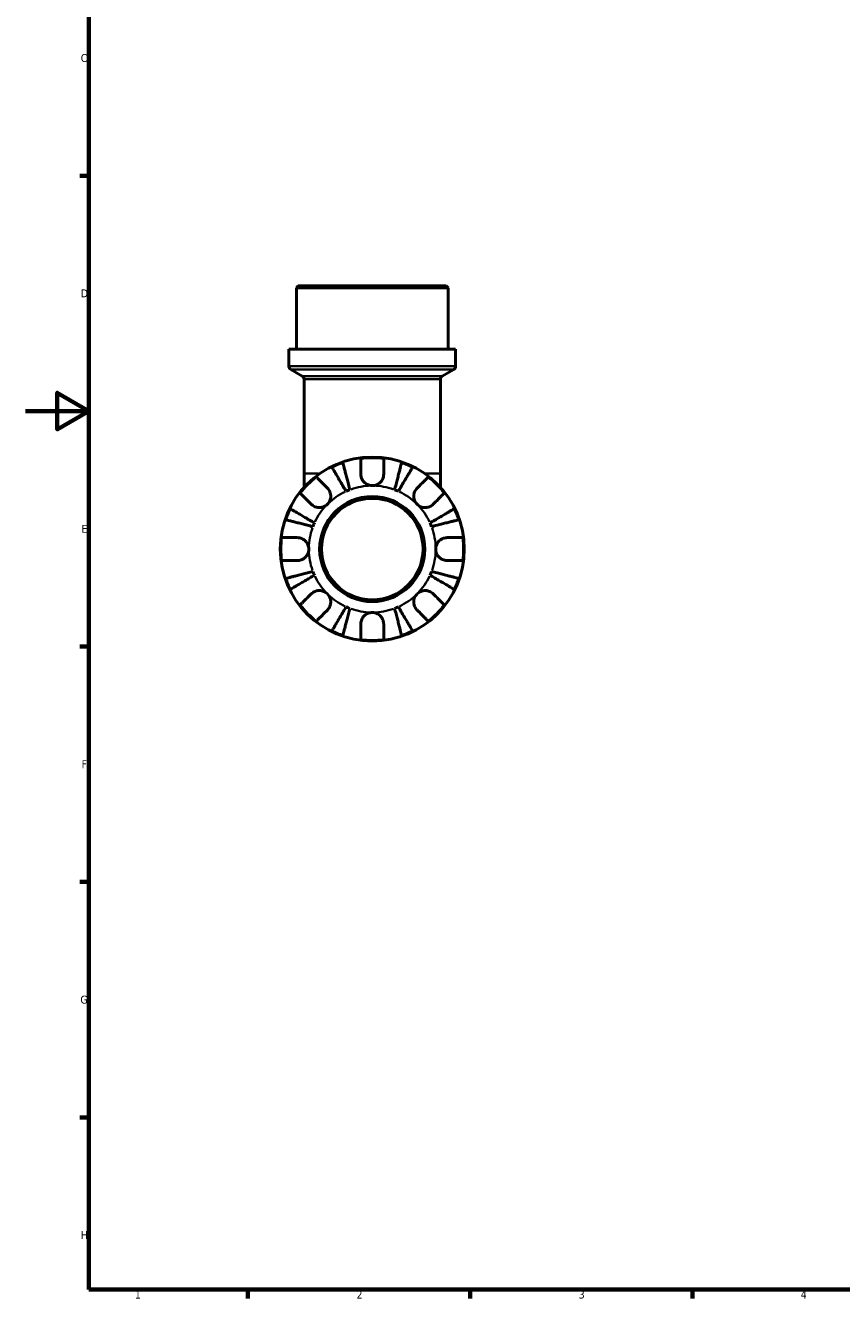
# Model space of a CAD drawing. Header units: millimetres. Extents: x 0 to 902, y 0 to 823.
# Tile 1 of 5: x 0 to 257, y 17 to 419. Entities that reach past the tile are written whole.
import ezdxf

# ---------------------------------------------------------------- set-up
doc = ezdxf.new("R2010")
doc.units = ezdxf.units.MM
for name, color, linetype, lineweight in [('Border (ISO)', 7, 'Continuous', 70), ('Visible (ISO)', 7, 'Continuous', 50), ('Visible Narrow (ISO)', 7, 'Continuous', 35)]:
    doc.layers.add(name, color=color, linetype=linetype, lineweight=lineweight)
doc.styles.add('Note Text (ISO)', font='tahoma.ttf')

# ---------------------------------------------------------------- blocks, each defined once
blk = doc.blocks.new('Borders Default Border')
at = {"layer": 'Border (ISO)'}
for p, q in [((20, 371.25), (17.1, 371.25)), ((20, 222.75), (17.1, 222.75)), ((20, 148.5), (17.1, 148.5)), ((20, 74.25), (17.1, 74.25)), ((70.08, 20), (70.08, 17.1)), ((140.17, 20), (140.17, 17.1)), ((210.25, 20), (210.25, 17.1))]:
    blk.add_line(p, q, dxfattribs=at)
at = {"layer": 'Border (ISO)', "flags": 128}
for points in [[(20, 20), (20, 574), (821, 574), (821, 20), (20, 20)], [(0, 297), (20, 297), (10, 302.77), (10, 291.23), (20, 297)]]:
    blk.add_lwpolyline(points, dxfattribs=at)
at = {"layer": 'Border (ISO)', "color": 232, "true_color": 0xca0064, "char_height": 2.5, "attachment_point": 7, "style": 'Note Text (ISO)'}
for s, insert in [('C', (17.43, 407.08)), ('D', (17.43, 332.88)), ('E', (17.64, 258.63)), ('F', (17.7, 184.38)), ('G', (17.31, 110.08)), ('H', (17.44, 35.88)), ('1', (34.48, 17.1)), ('2', (104.37, 17.1)), ('3', (174.43, 17.05)), ('4', (244.42, 17.1))]:
    blk.add_mtext(s, dxfattribs=dict(at, insert=insert))

msp = doc.modelspace()

# ---------------------------------------------------------------- linework, layer by layer
at = {"layer": 'Visible (ISO)'}
for p, q in [((86.009, 336.491), (85.429, 335.911)), ((133.232, 335.911), (85.429, 335.911)), ((85.429, 316.491), (85.429, 335.911)), ((86.009, 336.491), (132.652, 336.491)), ((132.652, 336.491), (133.232, 335.911)), ((133.232, 316.491), (133.232, 335.911)), ((135.622, 316.491), (83.039, 316.491)), ((83.039, 311.161), (83.039, 316.491)), ((135.622, 311.161), (135.622, 316.491)), ((87.239, 308.066), (83.619, 310.156)), ((131.422, 308.066), (135.042, 310.156)), ((87.819, 307.062), (87.819, 277.366)), ((130.842, 307.062), (130.842, 277.366)), ((87.819, 277.366), (87.819, 272.94)), ((130.842, 272.94), (130.842, 277.366))]:
    msp.add_line(p, q, dxfattribs=at)
for radius in [29, 16.58, 16]:
    msp.add_circle((109.331, 253.491), radius, dxfattribs=at)
for centre, radius, start, end in [((84.199, 311.161), 1.16, 180, 240), ((134.462, 311.161), 1.16, 300, 0), ((86.659, 307.062), 1.16, 0, 60), ((132.002, 307.062), 1.16, 120, 180), ((109.331, 253.491), 28.818, 82.82379, 97.17621), ((109.331, 253.491), 28.818, 108.77511, 116.22489), ((109.331, 253.491), 28.818, 63.77511, 71.22489), ((109.331, 253.491), 28.818, 127.82379, 142.17621), ((109.331, 253.491), 28.818, 37.82379, 52.17621), ((109.331, 253.491), 20, 110.66622, 114.33378), ((109.331, 253.491), 20, 65.66622, 69.33378), ((109.331, 253.491), 28.818, 153.77511, 161.22489), ((109.331, 253.491), 28.818, 18.77511, 26.22489), ((109.331, 253.491), 20, 155.66622, 159.33378), ((109.331, 253.491), 20, 20.66622, 24.33378), ((109.331, 253.491), 28.818, 172.82379, 187.17621), ((109.331, 253.491), 28.818, 352.82379, 7.17621), ((109.331, 253.491), 20, 200.66622, 204.33378), ((109.331, 253.491), 20, 335.66622, 339.33378), ((109.331, 253.491), 28.818, 198.77511, 206.22489), ((109.331, 253.491), 28.818, 333.77511, 341.22489), ((109.331, 253.491), 28.818, 217.82379, 232.17621), ((109.331, 253.491), 20, 245.66622, 249.33378), ((109.331, 253.491), 20, 290.66622, 294.33378), ((109.331, 253.491), 28.818, 307.82379, 322.17621), ((109.331, 253.491), 28.818, 243.77511, 251.22489), ((109.331, 253.491), 28.818, 262.82379, 277.17621), ((109.331, 253.491), 28.818, 288.77511, 296.22489)]:
    msp.add_arc(centre, radius, start, end, dxfattribs=at)
for points, knots in [([(105.731, 277.091), (105.731, 277.479), (105.731, 277.872), (105.731, 278.753), (105.731, 279.226), (105.731, 280.017), (105.731, 280.408), (105.731, 281.084), (105.731, 281.368), (105.731, 281.788), (105.731, 281.966), (105.731, 282.084)], [4.42788405, 4.42788405, 4.42788405, 4.42788405, 4.5512464, 4.5512464, 4.71913293, 4.71913293, 4.88586959, 4.88586959, 5.05260626, 5.05260626, 5.21400469, 5.21400469, 5.21400469, 5.21400469]), ([(112.931, 282.084), (112.931, 281.966), (112.931, 281.788), (112.931, 281.368), (112.931, 281.084), (112.931, 280.408), (112.931, 280.017), (112.931, 279.226), (112.931, 278.753), (112.931, 277.872), (112.931, 277.479), (112.931, 277.091)], [0.17075309, 0.17075309, 0.17075309, 0.17075309, 0.33215152, 0.33215152, 0.49888818, 0.49888818, 0.66562485, 0.66562485, 0.83351137, 0.83351137, 0.95687373, 0.95687373, 0.95687373, 0.95687373]), ([(101.09, 271.714), (100.806, 272.196), (100.496, 272.722), (99.889, 273.753), (99.592, 274.257), (99.069, 275.146), (98.794, 275.612), (98.281, 276.482), (98.043, 276.887), (97.643, 277.565), (97.445, 277.902), (97.103, 278.482), (96.959, 278.726), (96.746, 279.088), (96.656, 279.241), (96.596, 279.343)], [4.0142509, 4.0142509, 4.0142509, 4.0142509, 4.1819549, 4.1819549, 4.3496588, 4.3496588, 4.5167189, 4.5167189, 4.6837789, 4.6837789, 4.8504333, 4.8504333, 5.0170876, 5.0170876, 5.1791816, 5.1791816, 5.1791816, 5.1791816]), ([(100.055, 280.776), (100.085, 280.662), (100.13, 280.49), (100.235, 280.083), (100.306, 279.809), (100.474, 279.156), (100.572, 278.778), (100.769, 278.016), (100.887, 277.562), (101.14, 276.583), (101.275, 276.059), (101.533, 275.061), (101.68, 274.494), (101.979, 273.337), (102.132, 272.746), (102.272, 272.204)], [0.1707461, 0.1707461, 0.1707461, 0.1707461, 0.33284, 0.33284, 0.4994944, 0.4994944, 0.6661487, 0.6661487, 0.8332087, 0.8332087, 1.0002688, 1.0002688, 1.1679728, 1.1679728, 1.3356767, 1.3356767, 1.3356767, 1.3356767]), ([(109.331, 273.491), (109.038, 273.491), (108.746, 273.527), (108.15, 273.675), (107.849, 273.794), (107.166, 274.178), (106.812, 274.479), (106.328, 275.081), (106.166, 275.347), (105.962, 275.807), (105.898, 275.99), (105.805, 276.344), (105.773, 276.515), (105.738, 276.821), (105.731, 276.957), (105.731, 277.091)], [0, 0, 0, 0, 0.08783311, 0.08783311, 0.18435408, 0.18435408, 0.32279749, 0.32279749, 0.41754463, 0.41754463, 0.47774931, 0.47774931, 0.53276241, 0.53276241, 0.57681269, 0.57681269, 0.57681269, 0.57681269]), ([(112.931, 277.091), (112.931, 277.088), (112.931, 277.084), (112.93, 276.891), (112.915, 276.7), (112.855, 276.339), (112.815, 276.17), (112.697, 275.798), (112.614, 275.598), (112.333, 275.068), (112.101, 274.759), (111.501, 274.185), (111.126, 273.94), (110.278, 273.586), (109.807, 273.491), (109.331, 273.491)], [-0.58332629, -0.58332629, -0.58332629, -0.58332629, -0.58206847, -0.58206847, -0.51861604, -0.51861604, -0.4628074, -0.4628074, -0.39473272, -0.39473272, -0.27692423, -0.27692423, -0.14288351, -0.14288351, 0, 0, 0, 0]), ([(116.389, 272.204), (116.529, 272.746), (116.682, 273.337), (116.981, 274.494), (117.128, 275.061), (117.386, 276.059), (117.522, 276.583), (117.775, 277.562), (117.892, 278.016), (118.089, 278.778), (118.187, 279.156), (118.356, 279.809), (118.427, 280.083), (118.532, 280.49), (118.576, 280.662), (118.606, 280.776)], [4.0142509, 4.0142509, 4.0142509, 4.0142509, 4.1819549, 4.1819549, 4.3496588, 4.3496588, 4.5167189, 4.5167189, 4.6837789, 4.6837789, 4.8504333, 4.8504333, 5.0170876, 5.0170876, 5.1791816, 5.1791816, 5.1791816, 5.1791816]), ([(122.065, 279.343), (122.005, 279.241), (121.915, 279.088), (121.702, 278.726), (121.558, 278.482), (121.216, 277.902), (121.018, 277.565), (120.618, 276.887), (120.38, 276.482), (119.867, 275.612), (119.593, 275.146), (119.069, 274.257), (118.772, 273.753), (118.165, 272.722), (117.855, 272.196), (117.572, 271.714)], [0.1707461, 0.1707461, 0.1707461, 0.1707461, 0.33284, 0.33284, 0.4994944, 0.4994944, 0.6661487, 0.6661487, 0.8332087, 0.8332087, 1.0002688, 1.0002688, 1.1679728, 1.1679728, 1.3356767, 1.3356767, 1.3356767, 1.3356767]), ([(91.658, 276.255), (91.742, 276.171), (91.868, 276.046), (92.165, 275.749), (92.365, 275.548), (92.843, 275.07), (93.12, 274.793), (93.679, 274.234), (94.013, 273.9), (94.637, 273.276), (94.914, 272.999), (95.189, 272.725)], [0.17075309, 0.17075309, 0.17075309, 0.17075309, 0.33215152, 0.33215152, 0.49888818, 0.49888818, 0.66562485, 0.66562485, 0.83351137, 0.83351137, 0.95687373, 0.95687373, 0.95687373, 0.95687373]), ([(123.473, 272.725), (123.747, 272.999), (124.025, 273.276), (124.648, 273.9), (124.982, 274.234), (125.541, 274.793), (125.818, 275.07), (126.296, 275.548), (126.497, 275.749), (126.794, 276.046), (126.919, 276.171), (127.003, 276.255)], [4.42788405, 4.42788405, 4.42788405, 4.42788405, 4.5512464, 4.5512464, 4.71913293, 4.71913293, 4.88586959, 4.88586959, 5.05260626, 5.05260626, 5.21400469, 5.21400469, 5.21400469, 5.21400469]), ([(90.097, 267.633), (89.823, 267.908), (89.546, 268.185), (88.922, 268.809), (88.588, 269.143), (88.029, 269.702), (87.752, 269.979), (87.274, 270.457), (87.073, 270.657), (86.776, 270.954), (86.651, 271.08), (86.567, 271.164)], [4.42788405, 4.42788405, 4.42788405, 4.42788405, 4.5512464, 4.5512464, 4.71913293, 4.71913293, 4.88586959, 4.88586959, 5.05260626, 5.05260626, 5.21400469, 5.21400469, 5.21400469, 5.21400469]), ([(95.189, 272.725), (95.277, 272.636), (95.362, 272.542), (95.587, 272.264), (95.716, 272.07), (95.941, 271.643), (96.035, 271.411), (96.201, 270.831), (96.248, 270.478), (96.235, 269.672), (96.144, 269.227), (95.791, 268.37), (95.525, 267.97), (95.189, 267.633)], [-0.58004807, -0.58004807, -0.58004807, -0.58004807, -0.5384523, -0.5384523, -0.46383793, -0.46383793, -0.3862639, -0.3862639, -0.27840269, -0.27840269, -0.14277912, -0.14277912, 0, 0, 0, 0]), ([(123.473, 267.633), (123.29, 267.817), (123.127, 268.019), (122.838, 268.471), (122.716, 268.72), (122.494, 269.348), (122.425, 269.734), (122.413, 270.487), (122.463, 270.848), (122.635, 271.434), (122.729, 271.663), (122.957, 272.088), (123.088, 272.282), (123.309, 272.553), (123.389, 272.641), (123.473, 272.725)], [0, 0, 0, 0, 0.07774953, 0.07774953, 0.16081914, 0.16081914, 0.27783798, 0.27783798, 0.3882896, 0.3882896, 0.46542959, 0.46542959, 0.54035429, 0.54035429, 0.57953204, 0.57953204, 0.57953204, 0.57953204]), ([(132.094, 271.164), (132.011, 271.08), (131.885, 270.954), (131.588, 270.657), (131.387, 270.457), (130.909, 269.979), (130.632, 269.702), (130.073, 269.143), (129.739, 268.809), (129.116, 268.185), (128.838, 267.908), (128.564, 267.633)], [0.17075309, 0.17075309, 0.17075309, 0.17075309, 0.33215152, 0.33215152, 0.49888818, 0.49888818, 0.66562485, 0.66562485, 0.83351137, 0.83351137, 0.95687373, 0.95687373, 0.95687373, 0.95687373]), ([(83.479, 266.226), (83.581, 266.166), (83.734, 266.076), (84.096, 265.863), (84.34, 265.719), (84.92, 265.377), (85.257, 265.179), (85.935, 264.779), (86.34, 264.541), (87.21, 264.028), (87.676, 263.753), (88.565, 263.23), (89.069, 262.933), (90.1, 262.326), (90.626, 262.016), (91.108, 261.732)], [0.1707461, 0.1707461, 0.1707461, 0.1707461, 0.33284, 0.33284, 0.4994944, 0.4994944, 0.6661487, 0.6661487, 0.8332087, 0.8332087, 1.0002688, 1.0002688, 1.1679728, 1.1679728, 1.3356767, 1.3356767, 1.3356767, 1.3356767]), ([(95.189, 267.633), (95.005, 267.45), (94.803, 267.287), (94.351, 266.998), (94.102, 266.876), (93.474, 266.655), (93.088, 266.586), (92.335, 266.574), (91.974, 266.624), (91.388, 266.795), (91.159, 266.89), (90.734, 267.117), (90.54, 267.248), (90.269, 267.47), (90.181, 267.55), (90.097, 267.633)], [0, 0, 0, 0, 0.07774953, 0.07774953, 0.16081914, 0.16081914, 0.27783798, 0.27783798, 0.3882896, 0.3882896, 0.46542959, 0.46542959, 0.54035429, 0.54035429, 0.57953204, 0.57953204, 0.57953204, 0.57953204]), ([(128.564, 267.633), (128.475, 267.545), (128.381, 267.46), (128.103, 267.235), (127.909, 267.106), (127.482, 266.881), (127.251, 266.787), (126.67, 266.621), (126.318, 266.574), (125.511, 266.587), (125.066, 266.678), (124.209, 267.031), (123.809, 267.297), (123.473, 267.633)], [-0.58004807, -0.58004807, -0.58004807, -0.58004807, -0.5384523, -0.5384523, -0.46383793, -0.46383793, -0.3862639, -0.3862639, -0.27840269, -0.27840269, -0.14277912, -0.14277912, 0, 0, 0, 0]), ([(127.554, 261.732), (128.036, 262.016), (128.562, 262.326), (129.592, 262.933), (130.096, 263.23), (130.985, 263.753), (131.451, 264.028), (132.322, 264.541), (132.726, 264.779), (133.405, 265.179), (133.741, 265.377), (134.322, 265.719), (134.566, 265.863), (134.928, 266.076), (135.081, 266.166), (135.183, 266.226)], [4.0142509, 4.0142509, 4.0142509, 4.0142509, 4.1819549, 4.1819549, 4.3496588, 4.3496588, 4.5167189, 4.5167189, 4.6837789, 4.6837789, 4.8504333, 4.8504333, 5.0170876, 5.0170876, 5.1791816, 5.1791816, 5.1791816, 5.1791816]), ([(90.618, 260.55), (90.076, 260.69), (89.485, 260.843), (88.328, 261.142), (87.761, 261.289), (86.763, 261.547), (86.239, 261.682), (85.26, 261.935), (84.806, 262.053), (84.044, 262.25), (83.666, 262.348), (83.013, 262.516), (82.739, 262.587), (82.332, 262.692), (82.16, 262.737), (82.046, 262.767)], [4.0142509, 4.0142509, 4.0142509, 4.0142509, 4.1819549, 4.1819549, 4.3496588, 4.3496588, 4.5167189, 4.5167189, 4.6837789, 4.6837789, 4.8504333, 4.8504333, 5.0170876, 5.0170876, 5.1791816, 5.1791816, 5.1791816, 5.1791816]), ([(136.615, 262.767), (136.501, 262.737), (136.329, 262.692), (135.922, 262.587), (135.648, 262.516), (134.996, 262.348), (134.618, 262.25), (133.855, 262.053), (133.401, 261.935), (132.423, 261.682), (131.899, 261.547), (130.901, 261.289), (130.334, 261.142), (129.176, 260.843), (128.585, 260.69), (128.044, 260.55)], [0.1707461, 0.1707461, 0.1707461, 0.1707461, 0.33284, 0.33284, 0.4994944, 0.4994944, 0.6661487, 0.6661487, 0.8332087, 0.8332087, 1.0002688, 1.0002688, 1.1679728, 1.1679728, 1.3356767, 1.3356767, 1.3356767, 1.3356767]), ([(80.738, 257.091), (80.856, 257.091), (81.034, 257.091), (81.454, 257.091), (81.738, 257.091), (82.414, 257.091), (82.805, 257.091), (83.596, 257.091), (84.068, 257.091), (84.95, 257.091), (85.343, 257.091), (85.731, 257.091)], [0.17075309, 0.17075309, 0.17075309, 0.17075309, 0.33215152, 0.33215152, 0.49888818, 0.49888818, 0.66562485, 0.66562485, 0.83351137, 0.83351137, 0.95687373, 0.95687373, 0.95687373, 0.95687373]), ([(85.731, 257.091), (85.874, 257.091), (86.018, 257.083), (86.378, 257.039), (86.592, 256.994), (87.033, 256.856), (87.257, 256.761), (87.783, 256.47), (88.069, 256.252), (88.631, 255.67), (88.88, 255.292), (89.237, 254.437), (89.331, 253.967), (89.331, 253.491)], [-0.57647647, -0.57647647, -0.57647647, -0.57647647, -0.52968676, -0.52968676, -0.46054026, -0.46054026, -0.38562403, -0.38562403, -0.27730827, -0.27730827, -0.14258086, -0.14258086, 0, 0, 0, 0]), ([(129.331, 253.491), (129.331, 253.772), (129.363, 254.051), (129.498, 254.619), (129.606, 254.904), (129.964, 255.582), (130.257, 255.945), (130.851, 256.447), (131.119, 256.618), (131.611, 256.849), (131.827, 256.925), (132.27, 257.038), (132.496, 257.072), (132.79, 257.089), (132.861, 257.091), (132.931, 257.091)], [-2.49913258, -2.49913258, -2.49913258, -2.49913258, -2.41505436, -2.41505436, -2.32384732, -2.32384732, -2.1841143, -2.1841143, -2.08674766, -2.08674766, -2.01440674, -2.01440674, -1.93994266, -1.93994266, -1.91637503, -1.91637503, -1.91637503, -1.91637503]), ([(132.931, 257.091), (133.318, 257.091), (133.711, 257.091), (134.593, 257.091), (135.065, 257.091), (135.856, 257.091), (136.248, 257.091), (136.923, 257.091), (137.207, 257.091), (137.627, 257.091), (137.805, 257.091), (137.923, 257.091)], [4.42788405, 4.42788405, 4.42788405, 4.42788405, 4.5512464, 4.5512464, 4.71913293, 4.71913293, 4.88586959, 4.88586959, 5.05260626, 5.05260626, 5.21400469, 5.21400469, 5.21400469, 5.21400469]), ([(89.331, 253.491), (89.331, 253.211), (89.298, 252.932), (89.163, 252.363), (89.056, 252.078), (88.698, 251.4), (88.405, 251.038), (87.81, 250.535), (87.543, 250.365), (87.05, 250.134), (86.835, 250.057), (86.391, 249.945), (86.166, 249.911), (85.871, 249.893), (85.801, 249.891), (85.731, 249.891)], [-2.49913258, -2.49913258, -2.49913258, -2.49913258, -2.41505436, -2.41505436, -2.32384732, -2.32384732, -2.1841143, -2.1841143, -2.08674766, -2.08674766, -2.01440674, -2.01440674, -1.93994266, -1.93994266, -1.91637503, -1.91637503, -1.91637503, -1.91637503]), ([(132.931, 249.891), (132.788, 249.891), (132.643, 249.9), (132.284, 249.943), (132.069, 249.989), (131.628, 250.127), (131.404, 250.222), (130.879, 250.512), (130.593, 250.73), (130.03, 251.312), (129.781, 251.691), (129.425, 252.545), (129.331, 253.016), (129.331, 253.491)], [-0.57647647, -0.57647647, -0.57647647, -0.57647647, -0.52968676, -0.52968676, -0.46054026, -0.46054026, -0.38562403, -0.38562403, -0.27730827, -0.27730827, -0.14258086, -0.14258086, 0, 0, 0, 0]), ([(85.731, 249.891), (85.343, 249.891), (84.95, 249.891), (84.068, 249.891), (83.596, 249.891), (82.805, 249.891), (82.414, 249.891), (81.738, 249.891), (81.454, 249.891), (81.034, 249.891), (80.856, 249.891), (80.738, 249.891)], [4.42788405, 4.42788405, 4.42788405, 4.42788405, 4.5512464, 4.5512464, 4.71913293, 4.71913293, 4.88586959, 4.88586959, 5.05260626, 5.05260626, 5.21400469, 5.21400469, 5.21400469, 5.21400469]), ([(137.923, 249.891), (137.805, 249.891), (137.627, 249.891), (137.207, 249.891), (136.923, 249.891), (136.248, 249.891), (135.856, 249.891), (135.065, 249.891), (134.593, 249.891), (133.711, 249.891), (133.318, 249.891), (132.931, 249.891)], [0.17075309, 0.17075309, 0.17075309, 0.17075309, 0.33215152, 0.33215152, 0.49888818, 0.49888818, 0.66562485, 0.66562485, 0.83351137, 0.83351137, 0.95687373, 0.95687373, 0.95687373, 0.95687373]), ([(82.046, 244.216), (82.16, 244.246), (82.332, 244.29), (82.739, 244.395), (83.013, 244.466), (83.666, 244.635), (84.044, 244.733), (84.806, 244.93), (85.26, 245.047), (86.239, 245.3), (86.763, 245.436), (87.761, 245.694), (88.328, 245.841), (89.485, 246.14), (90.076, 246.293), (90.618, 246.433)], [0.1707461, 0.1707461, 0.1707461, 0.1707461, 0.33284, 0.33284, 0.4994944, 0.4994944, 0.6661487, 0.6661487, 0.8332087, 0.8332087, 1.0002688, 1.0002688, 1.1679728, 1.1679728, 1.3356767, 1.3356767, 1.3356767, 1.3356767]), ([(91.108, 245.25), (90.626, 244.967), (90.1, 244.657), (89.069, 244.05), (88.565, 243.753), (87.676, 243.229), (87.21, 242.955), (86.34, 242.442), (85.935, 242.204), (85.257, 241.804), (84.92, 241.606), (84.34, 241.264), (84.096, 241.12), (83.734, 240.907), (83.581, 240.817), (83.479, 240.757)], [4.0142509, 4.0142509, 4.0142509, 4.0142509, 4.1819549, 4.1819549, 4.3496588, 4.3496588, 4.5167189, 4.5167189, 4.6837789, 4.6837789, 4.8504333, 4.8504333, 5.0170876, 5.0170876, 5.1791816, 5.1791816, 5.1791816, 5.1791816]), ([(135.183, 240.757), (135.081, 240.817), (134.928, 240.907), (134.566, 241.12), (134.322, 241.264), (133.741, 241.606), (133.405, 241.804), (132.726, 242.204), (132.322, 242.442), (131.451, 242.955), (130.985, 243.229), (130.096, 243.753), (129.592, 244.05), (128.562, 244.657), (128.036, 244.967), (127.554, 245.25)], [0.1707461, 0.1707461, 0.1707461, 0.1707461, 0.33284, 0.33284, 0.4994944, 0.4994944, 0.6661487, 0.6661487, 0.8332087, 0.8332087, 1.0002688, 1.0002688, 1.1679728, 1.1679728, 1.3356767, 1.3356767, 1.3356767, 1.3356767]), ([(128.044, 246.433), (128.585, 246.293), (129.176, 246.14), (130.334, 245.841), (130.901, 245.694), (131.899, 245.436), (132.423, 245.3), (133.401, 245.047), (133.855, 244.93), (134.618, 244.733), (134.996, 244.635), (135.648, 244.466), (135.922, 244.395), (136.329, 244.29), (136.501, 244.246), (136.615, 244.216)], [4.0142509, 4.0142509, 4.0142509, 4.0142509, 4.1819549, 4.1819549, 4.3496588, 4.3496588, 4.5167189, 4.5167189, 4.6837789, 4.6837789, 4.8504333, 4.8504333, 5.0170876, 5.0170876, 5.1791816, 5.1791816, 5.1791816, 5.1791816]), ([(86.567, 235.819), (86.651, 235.903), (86.776, 236.028), (87.073, 236.325), (87.274, 236.526), (87.752, 237.004), (88.029, 237.281), (88.588, 237.84), (88.922, 238.174), (89.546, 238.797), (89.823, 239.075), (90.097, 239.349)], [0.17075309, 0.17075309, 0.17075309, 0.17075309, 0.33215152, 0.33215152, 0.49888818, 0.49888818, 0.66562485, 0.66562485, 0.83351137, 0.83351137, 0.95687373, 0.95687373, 0.95687373, 0.95687373]), ([(90.097, 239.349), (90.186, 239.438), (90.28, 239.523), (90.558, 239.747), (90.752, 239.876), (91.179, 240.102), (91.411, 240.196), (91.991, 240.361), (92.344, 240.409), (93.15, 240.396), (93.595, 240.305), (94.452, 239.952), (94.852, 239.686), (95.189, 239.349)], [-0.58004807, -0.58004807, -0.58004807, -0.58004807, -0.5384523, -0.5384523, -0.46383793, -0.46383793, -0.3862639, -0.3862639, -0.27840269, -0.27840269, -0.14277912, -0.14277912, 0, 0, 0, 0]), ([(95.189, 239.349), (95.372, 239.166), (95.535, 238.963), (95.824, 238.512), (95.946, 238.263), (96.167, 237.634), (96.236, 237.249), (96.248, 236.495), (96.198, 236.134), (96.027, 235.549), (95.932, 235.32), (95.705, 234.895), (95.574, 234.701), (95.352, 234.43), (95.272, 234.341), (95.189, 234.258)], [0, 0, 0, 0, 0.07774953, 0.07774953, 0.16081914, 0.16081914, 0.27783798, 0.27783798, 0.3882896, 0.3882896, 0.46542959, 0.46542959, 0.54035429, 0.54035429, 0.57953204, 0.57953204, 0.57953204, 0.57953204]), ([(123.473, 234.258), (123.384, 234.347), (123.299, 234.441), (123.075, 234.719), (122.946, 234.913), (122.72, 235.34), (122.626, 235.571), (122.461, 236.152), (122.413, 236.504), (122.426, 237.311), (122.517, 237.756), (122.87, 238.613), (123.136, 239.013), (123.473, 239.349)], [-0.58004807, -0.58004807, -0.58004807, -0.58004807, -0.5384523, -0.5384523, -0.46383793, -0.46383793, -0.3862639, -0.3862639, -0.27840269, -0.27840269, -0.14277912, -0.14277912, 0, 0, 0, 0]), ([(123.473, 239.349), (123.656, 239.532), (123.859, 239.695), (124.31, 239.984), (124.559, 240.106), (125.188, 240.328), (125.573, 240.397), (126.327, 240.409), (126.688, 240.359), (127.273, 240.187), (127.502, 240.093), (127.927, 239.865), (128.121, 239.734), (128.392, 239.513), (128.481, 239.433), (128.564, 239.349)], [0, 0, 0, 0, 0.07774953, 0.07774953, 0.16081914, 0.16081914, 0.27783798, 0.27783798, 0.3882896, 0.3882896, 0.46542959, 0.46542959, 0.54035429, 0.54035429, 0.57953204, 0.57953204, 0.57953204, 0.57953204]), ([(128.564, 239.349), (128.838, 239.075), (129.116, 238.797), (129.739, 238.174), (130.073, 237.84), (130.632, 237.281), (130.909, 237.004), (131.387, 236.526), (131.588, 236.325), (131.885, 236.028), (132.011, 235.903), (132.094, 235.819)], [4.42788405, 4.42788405, 4.42788405, 4.42788405, 4.5512464, 4.5512464, 4.71913293, 4.71913293, 4.88586959, 4.88586959, 5.05260626, 5.05260626, 5.21400469, 5.21400469, 5.21400469, 5.21400469]), ([(95.189, 234.258), (94.914, 233.984), (94.637, 233.706), (94.013, 233.083), (93.679, 232.749), (93.12, 232.19), (92.843, 231.913), (92.365, 231.435), (92.165, 231.234), (91.868, 230.937), (91.742, 230.811), (91.658, 230.728)], [4.42788405, 4.42788405, 4.42788405, 4.42788405, 4.5512464, 4.5512464, 4.71913293, 4.71913293, 4.88586959, 4.88586959, 5.05260626, 5.05260626, 5.21400469, 5.21400469, 5.21400469, 5.21400469]), ([(96.596, 227.639), (96.656, 227.741), (96.746, 227.894), (96.959, 228.256), (97.103, 228.5), (97.445, 229.081), (97.643, 229.417), (98.043, 230.096), (98.281, 230.5), (98.794, 231.371), (99.069, 231.837), (99.592, 232.726), (99.889, 233.23), (100.496, 234.26), (100.806, 234.786), (101.09, 235.268)], [0.1707461, 0.1707461, 0.1707461, 0.1707461, 0.33284, 0.33284, 0.4994944, 0.4994944, 0.6661487, 0.6661487, 0.8332087, 0.8332087, 1.0002688, 1.0002688, 1.1679728, 1.1679728, 1.3356767, 1.3356767, 1.3356767, 1.3356767]), ([(102.272, 234.778), (102.132, 234.237), (101.979, 233.646), (101.68, 232.488), (101.533, 231.921), (101.275, 230.923), (101.14, 230.399), (100.887, 229.421), (100.769, 228.967), (100.572, 228.204), (100.474, 227.826), (100.306, 227.174), (100.235, 226.9), (100.13, 226.493), (100.085, 226.321), (100.055, 226.207)], [4.0142509, 4.0142509, 4.0142509, 4.0142509, 4.1819549, 4.1819549, 4.3496588, 4.3496588, 4.5167189, 4.5167189, 4.6837789, 4.6837789, 4.8504333, 4.8504333, 5.0170876, 5.0170876, 5.1791816, 5.1791816, 5.1791816, 5.1791816]), ([(105.731, 229.891), (105.731, 230.034), (105.739, 230.179), (105.783, 230.538), (105.828, 230.753), (105.966, 231.194), (106.061, 231.418), (106.352, 231.943), (106.57, 232.229), (107.152, 232.792), (107.53, 233.041), (108.385, 233.397), (108.855, 233.491), (109.331, 233.491)], [-0.57647647, -0.57647647, -0.57647647, -0.57647647, -0.52968676, -0.52968676, -0.46054026, -0.46054026, -0.38562403, -0.38562403, -0.27730827, -0.27730827, -0.14258086, -0.14258086, 0, 0, 0, 0]), ([(109.331, 233.491), (109.611, 233.491), (109.89, 233.459), (110.459, 233.324), (110.744, 233.216), (111.422, 232.858), (111.784, 232.565), (112.287, 231.971), (112.457, 231.703), (112.688, 231.211), (112.765, 230.995), (112.877, 230.552), (112.911, 230.326), (112.929, 230.032), (112.931, 229.961), (112.931, 229.891)], [-2.49913258, -2.49913258, -2.49913258, -2.49913258, -2.41505436, -2.41505436, -2.32384732, -2.32384732, -2.1841143, -2.1841143, -2.08674766, -2.08674766, -2.01440674, -2.01440674, -1.93994266, -1.93994266, -1.91637503, -1.91637503, -1.91637503, -1.91637503]), ([(118.606, 226.207), (118.576, 226.321), (118.532, 226.493), (118.427, 226.9), (118.356, 227.174), (118.187, 227.826), (118.089, 228.204), (117.892, 228.967), (117.775, 229.421), (117.522, 230.399), (117.386, 230.923), (117.128, 231.921), (116.981, 232.488), (116.682, 233.646), (116.529, 234.237), (116.389, 234.778)], [0.1707461, 0.1707461, 0.1707461, 0.1707461, 0.33284, 0.33284, 0.4994944, 0.4994944, 0.6661487, 0.6661487, 0.8332087, 0.8332087, 1.0002688, 1.0002688, 1.1679728, 1.1679728, 1.3356767, 1.3356767, 1.3356767, 1.3356767]), ([(117.572, 235.268), (117.855, 234.786), (118.165, 234.26), (118.772, 233.23), (119.069, 232.726), (119.593, 231.837), (119.867, 231.371), (120.38, 230.5), (120.618, 230.096), (121.018, 229.417), (121.216, 229.081), (121.558, 228.5), (121.702, 228.256), (121.915, 227.894), (122.005, 227.741), (122.065, 227.639)], [4.0142509, 4.0142509, 4.0142509, 4.0142509, 4.1819549, 4.1819549, 4.3496588, 4.3496588, 4.5167189, 4.5167189, 4.6837789, 4.6837789, 4.8504333, 4.8504333, 5.0170876, 5.0170876, 5.1791816, 5.1791816, 5.1791816, 5.1791816]), ([(127.003, 230.728), (126.919, 230.811), (126.794, 230.937), (126.497, 231.234), (126.296, 231.435), (125.818, 231.913), (125.541, 232.19), (124.982, 232.749), (124.648, 233.083), (124.025, 233.706), (123.747, 233.984), (123.473, 234.258)], [0.17075309, 0.17075309, 0.17075309, 0.17075309, 0.33215152, 0.33215152, 0.49888818, 0.49888818, 0.66562485, 0.66562485, 0.83351137, 0.83351137, 0.95687373, 0.95687373, 0.95687373, 0.95687373]), ([(105.731, 224.899), (105.731, 225.017), (105.731, 225.195), (105.731, 225.615), (105.731, 225.899), (105.731, 226.574), (105.731, 226.966), (105.731, 227.757), (105.731, 228.229), (105.731, 229.111), (105.731, 229.504), (105.731, 229.891)], [0.17075309, 0.17075309, 0.17075309, 0.17075309, 0.33215152, 0.33215152, 0.49888818, 0.49888818, 0.66562485, 0.66562485, 0.83351137, 0.83351137, 0.95687373, 0.95687373, 0.95687373, 0.95687373]), ([(112.931, 229.891), (112.931, 229.504), (112.931, 229.111), (112.931, 228.229), (112.931, 227.757), (112.931, 226.966), (112.931, 226.574), (112.931, 225.899), (112.931, 225.615), (112.931, 225.195), (112.931, 225.017), (112.931, 224.899)], [4.42788405, 4.42788405, 4.42788405, 4.42788405, 4.5512464, 4.5512464, 4.71913293, 4.71913293, 4.88586959, 4.88586959, 5.05260626, 5.05260626, 5.21400469, 5.21400469, 5.21400469, 5.21400469])]:
    msp.add_open_spline(points, degree=3, knots=knots, dxfattribs=at)
at = {"layer": 'Visible Narrow (ISO)'}
for p, q in [((83.363, 311.161), (135.299, 311.161)), ((134.726, 310.156), (83.936, 310.156)), ((87.511, 308.066), (131.15, 308.066)), ((130.577, 307.062), (88.084, 307.062)), ((87.833, 277.366), (92.395, 277.366)), ((126.266, 277.366), (130.829, 277.366))]:
    msp.add_line(p, q, dxfattribs=at)
for start, end in [(91.03331, 109.63291), (70.36709, 88.96669), (115.36709, 133.96669), (46.03331, 64.63291), (136.03331, 154.63291), (25.36709, 43.96669), (160.36709, 178.96669), (1.03331, 19.63291), (181.03331, 199.63291), (340.36709, 358.96669), (205.36709, 223.96669), (316.03331, 334.63291), (226.03331, 244.63291), (295.36709, 313.96669), (250.36709, 268.96669), (271.03331, 289.63291)]:
    msp.add_arc((109.331, 253.491), 20, start, end, dxfattribs=at)

# ---------------------------------------------------------------- block references
msp.add_blockref('Borders Default Border', (0, 0))

doc.saveas('drawing.dxf')
